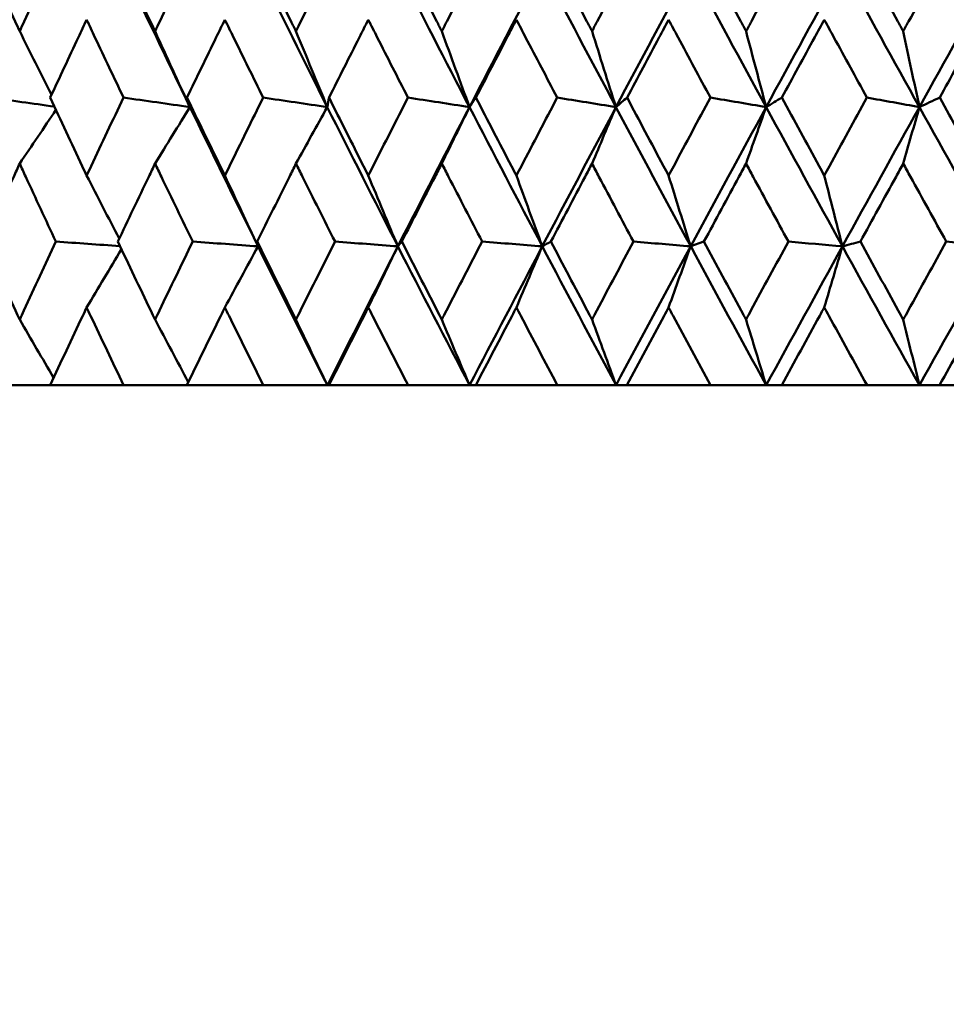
# Model space of a CAD drawing. Header units: millimetres. Extents: x 123 to 2417, y 726 to 3130.
# Tile 163 of 244: x 1414.28 to 1421.4, y 803.57 to 811.12. Entities that reach past the tile are written whole.
import ezdxf

# ---------------------------------------------------------------- set-up
doc = ezdxf.new("R2010")
doc.units = ezdxf.units.MM
doc.header["$LTSCALE"] = 12
doc.layers.add('Widoczne (ISO)', color=7, linetype='Continuous', lineweight=50)

msp = doc.modelspace()

# ---------------------------------------------------------------- linework, layer by layer
at = {"layer": 'Widoczne (ISO)'}
for p, q in [((1419.4331, 809.3828), (1419.5352, 809.4192)), ((1414.5166, 808.3166), (1414.0515, 808.3166)), ((1414.5166, 808.3166), (1415.0804, 808.3166)), ((1415.5658, 808.3166), (1415.0804, 808.3166)), ((1415.5658, 808.3166), (1416.1525, 808.3166)), ((1416.6443, 808.3166), (1416.1525, 808.3166)), ((1416.6564, 808.3166), (1416.6443, 808.3166)), ((1416.6564, 808.3166), (1417.2637, 808.3166)), ((1417.7358, 808.3166), (1417.2637, 808.3166)), ((1417.7839, 808.3166), (1417.7358, 808.3166)), ((1417.7839, 808.3166), (1418.4095, 808.3166)), ((1418.8601, 808.3166), (1418.4095, 808.3166)), ((1418.9441, 808.3166), (1418.8601, 808.3166)), ((1418.9441, 808.3166), (1419.5854, 808.3166)), ((1420.0127, 808.3166), (1419.5854, 808.3166)), ((1420.1322, 808.3166), (1420.0127, 808.3166)), ((1420.1322, 808.3166), (1420.7868, 808.3166)), ((1421.1891, 808.3166), (1420.7868, 808.3166)), ((1421.3437, 808.3166), (1421.1891, 808.3166)), ((1421.3437, 808.3166), (1422.0089, 808.3166))]:
    msp.add_line(p, q, dxfattribs=at)
msp.add_circle((1426.0385, 776.3166), 50, dxfattribs=at)
for points, knots in [([(1414.0105, 811.6311), (1414.0892, 811.4571), (1414.1684, 811.2831), (1414.2596, 811.0838), (1414.2712, 811.0584), (1414.2828, 811.0331)], [0.01556037, 0.01556037, 0.01556037, 0.01556037, 0.07555527, 0.07555527, 0.08428623, 0.08428623, 0.08428623, 0.08428623]), ([(1414.2828, 811.0331), (1414.2944, 811.0584), (1414.306, 811.0837), (1414.3975, 811.283), (1414.4778, 811.4571), (1414.5585, 811.6311)], [0.06686277, 0.06686277, 0.06686277, 0.06686277, 0.07557848, 0.07557848, 0.13558897, 0.13558897, 0.13558897, 0.13558897]), ([(1415.0376, 811.6311), (1415.1199, 811.4571), (1415.2026, 811.2831), (1415.2978, 811.0838), (1415.3099, 811.0584), (1415.322, 811.0331)], [0.01556037, 0.01556037, 0.01556037, 0.01556037, 0.07555527, 0.07555527, 0.08428623, 0.08428623, 0.08428623, 0.08428623]), ([(1415.322, 811.0331), (1415.3341, 811.0584), (1415.3462, 811.0837), (1415.4417, 811.283), (1415.5254, 811.4571), (1415.6095, 811.6311)], [0.06686277, 0.06686277, 0.06686277, 0.06686277, 0.07557848, 0.07557848, 0.13558897, 0.13558897, 0.13558897, 0.13558897]), ([(1416.1081, 811.6311), (1416.1936, 811.4571), (1416.2795, 811.2831), (1416.3783, 811.0838), (1416.3909, 811.0584), (1416.4035, 811.0331)], [0.01556037, 0.01556037, 0.01556037, 0.01556037, 0.07555527, 0.07555527, 0.08428623, 0.08428623, 0.08428623, 0.08428623]), ([(1416.4035, 811.0331), (1416.416, 811.0584), (1416.4286, 811.0837), (1416.5276, 811.283), (1416.6145, 811.4571), (1416.7016, 811.6311)], [0.06686277, 0.06686277, 0.06686277, 0.06686277, 0.07557848, 0.07557848, 0.13558897, 0.13558897, 0.13558897, 0.13558897]), ([(1417.2177, 811.6311), (1417.3061, 811.4571), (1417.3949, 811.2831), (1417.497, 811.0838), (1417.51, 811.0584), (1417.5229, 811.0331)], [0.01556037, 0.01556037, 0.01556037, 0.01556037, 0.07555527, 0.07555527, 0.08428623, 0.08428623, 0.08428623, 0.08428623]), ([(1417.5229, 811.0331), (1417.5359, 811.0584), (1417.5489, 811.0837), (1417.6512, 811.283), (1417.7408, 811.4571), (1417.8306, 811.6311)], [0.06686277, 0.06686277, 0.06686277, 0.06686277, 0.07557848, 0.07557848, 0.13558897, 0.13558897, 0.13558897, 0.13558897]), ([(1418.3622, 811.6311), (1418.4532, 811.4571), (1418.5445, 811.2831), (1418.6494, 811.0838), (1418.6627, 811.0584), (1418.676, 811.0331)], [0.01556037, 0.01556037, 0.01556037, 0.01556037, 0.07555527, 0.07555527, 0.08428623, 0.08428623, 0.08428623, 0.08428623]), ([(1418.676, 811.0331), (1418.6894, 811.0584), (1418.7027, 811.0837), (1418.8078, 811.283), (1418.8998, 811.4571), (1418.992, 811.6311)], [0.06686277, 0.06686277, 0.06686277, 0.06686277, 0.07557848, 0.07557848, 0.13558897, 0.13558897, 0.13558897, 0.13558897]), ([(1419.537, 811.6311), (1419.6301, 811.4571), (1419.7236, 811.2831), (1419.8309, 811.0838), (1419.8445, 811.0584), (1419.8582, 811.0331)], [0.01556037, 0.01556037, 0.01556037, 0.01556037, 0.07555527, 0.07555527, 0.08428623, 0.08428623, 0.08428623, 0.08428623]), ([(1419.8582, 811.0331), (1419.8718, 811.0584), (1419.8854, 811.0837), (1419.9929, 811.283), (1420.087, 811.4571), (1420.1812, 811.6311)], [0.06686277, 0.06686277, 0.06686277, 0.06686277, 0.07557848, 0.07557848, 0.13558897, 0.13558897, 0.13558897, 0.13558897]), ([(1420.7374, 811.6311), (1420.8324, 811.4571), (1420.9276, 811.2831), (1421.0369, 811.0838), (1421.0508, 811.0584), (1421.0647, 811.0331)], [0.01556037, 0.01556037, 0.01556037, 0.01556037, 0.07555527, 0.07555527, 0.08428623, 0.08428623, 0.08428623, 0.08428623]), ([(1421.0647, 811.0331), (1421.0786, 811.0584), (1421.0925, 811.0837), (1421.2019, 811.283), (1421.2976, 811.4571), (1421.3935, 811.6311)], [0.06686277, 0.06686277, 0.06686277, 0.06686277, 0.07557848, 0.07557848, 0.13558897, 0.13558897, 0.13558897, 0.13558897]), ([(1414.7969, 811.1219), (1414.7757, 811.0768), (1414.7545, 811.0317), (1414.661, 810.8325), (1414.589, 810.6784), (1414.5174, 810.5243)], [0.04598621, 0.04598621, 0.04598621, 0.04598621, 0.06155279, 0.06155279, 0.11473062, 0.11473062, 0.11473062, 0.11473062]), ([(1415.0796, 810.5243), (1415.0063, 810.6784), (1414.9333, 810.8325), (1414.8393, 811.0316), (1414.8181, 811.0768), (1414.7969, 811.1219)], [0.00838421, 0.00838421, 0.00838421, 0.00838421, 0.06155515, 0.06155515, 0.07712864, 0.07712864, 0.07712864, 0.07712864]), ([(1415.8577, 811.1219), (1415.8356, 811.0768), (1415.8136, 811.0317), (1415.7163, 810.8325), (1415.6413, 810.6784), (1415.5666, 810.5243)], [0.04598621, 0.04598621, 0.04598621, 0.04598621, 0.06155279, 0.06155279, 0.11473062, 0.11473062, 0.11473062, 0.11473062]), ([(1416.1517, 810.5243), (1416.0755, 810.6784), (1415.9996, 810.8325), (1415.9019, 811.0316), (1415.8798, 811.0768), (1415.8577, 811.1219)], [0.00838421, 0.00838421, 0.00838421, 0.00838421, 0.06155515, 0.06155515, 0.07712864, 0.07712864, 0.07712864, 0.07712864]), ([(1416.9587, 811.1219), (1416.9359, 811.0768), (1416.913, 811.0317), (1416.8123, 810.8325), (1416.7346, 810.6784), (1416.6572, 810.5243)], [0.04598621, 0.04598621, 0.04598621, 0.04598621, 0.06155279, 0.06155279, 0.11473062, 0.11473062, 0.11473062, 0.11473062]), ([(1417.2629, 810.5243), (1417.1841, 810.6784), (1417.1056, 810.8325), (1417.0045, 811.0316), (1416.9816, 811.0768), (1416.9587, 811.1219)], [0.00838421, 0.00838421, 0.00838421, 0.00838421, 0.06155515, 0.06155515, 0.07712864, 0.07712864, 0.07712864, 0.07712864]), ([(1418.0956, 811.1219), (1418.072, 811.0768), (1418.0485, 811.0317), (1417.9447, 810.8325), (1417.8646, 810.6784), (1417.7848, 810.5243)], [0.04598621, 0.04598621, 0.04598621, 0.04598621, 0.06155279, 0.06155279, 0.11473062, 0.11473062, 0.11473062, 0.11473062]), ([(1418.4086, 810.5243), (1418.3276, 810.6784), (1418.2468, 810.8325), (1418.1427, 811.0316), (1418.1191, 811.0768), (1418.0956, 811.1219)], [0.00838421, 0.00838421, 0.00838421, 0.00838421, 0.06155515, 0.06155515, 0.07712864, 0.07712864, 0.07712864, 0.07712864]), ([(1419.2638, 811.1219), (1419.2396, 811.0768), (1419.2155, 811.0317), (1419.1091, 810.8325), (1419.0269, 810.6784), (1418.945, 810.5243)], [0.04598621, 0.04598621, 0.04598621, 0.04598621, 0.06155279, 0.06155279, 0.11473062, 0.11473062, 0.11473062, 0.11473062]), ([(1419.5845, 810.5243), (1419.5016, 810.6784), (1419.4188, 810.8325), (1419.3121, 811.0316), (1419.2879, 811.0768), (1419.2638, 811.1219)], [0.00838421, 0.00838421, 0.00838421, 0.00838421, 0.06155515, 0.06155515, 0.07712864, 0.07712864, 0.07712864, 0.07712864]), ([(1420.4587, 811.1219), (1420.4341, 811.0768), (1420.4095, 811.0317), (1420.3008, 810.8325), (1420.2169, 810.6784), (1420.1331, 810.5243)], [0.04598621, 0.04598621, 0.04598621, 0.04598621, 0.06155279, 0.06155279, 0.11473062, 0.11473062, 0.11473062, 0.11473062]), ([(1420.7859, 810.5243), (1420.7013, 810.6784), (1420.6169, 810.8325), (1420.508, 811.0316), (1420.4834, 811.0768), (1420.4587, 811.1219)], [0.00838421, 0.00838421, 0.00838421, 0.00838421, 0.06155515, 0.06155515, 0.07712864, 0.07712864, 0.07712864, 0.07712864]), ([(1421.6757, 811.1219), (1421.6506, 811.0768), (1421.6256, 811.0317), (1421.5151, 810.8325), (1421.4298, 810.6784), (1421.3446, 810.5243)], [0.04598621, 0.04598621, 0.04598621, 0.04598621, 0.06155279, 0.06155279, 0.11473062, 0.11473062, 0.11473062, 0.11473062]), ([(1414.5174, 810.5243), (1414.5986, 810.3492), (1414.6803, 810.1741), (1414.7739, 809.9745), (1414.7854, 809.95), (1414.7969, 809.9255)], [0.01044349, 0.01044349, 0.01044349, 0.01044349, 0.07085106, 0.07085106, 0.07930241, 0.07930241, 0.07930241, 0.07930241]), ([(1414.7969, 809.9255), (1414.8084, 809.9499), (1414.8199, 809.9744), (1414.9137, 810.174), (1414.9965, 810.3492), (1415.0796, 810.5243)], [0.06241522, 0.06241522, 0.06241522, 0.06241522, 0.0708546, 0.0708546, 0.13127416, 0.13127416, 0.13127416, 0.13127416]), ([(1415.5666, 810.5243), (1415.6513, 810.3492), (1415.7363, 810.1741), (1415.8338, 809.9745), (1415.8457, 809.95), (1415.8577, 809.9255)], [0.01044349, 0.01044349, 0.01044349, 0.01044349, 0.07085106, 0.07085106, 0.07930241, 0.07930241, 0.07930241, 0.07930241]), ([(1415.8577, 809.9255), (1415.8697, 809.9499), (1415.8816, 809.9744), (1415.9793, 810.174), (1416.0653, 810.3492), (1416.1517, 810.5243)], [0.06241522, 0.06241522, 0.06241522, 0.06241522, 0.0708546, 0.0708546, 0.13127416, 0.13127416, 0.13127416, 0.13127416]), ([(1416.6572, 810.5243), (1416.7449, 810.3492), (1416.8331, 810.1741), (1416.9339, 809.9745), (1416.9463, 809.95), (1416.9587, 809.9255)], [0.01044349, 0.01044349, 0.01044349, 0.01044349, 0.07085106, 0.07085106, 0.07930241, 0.07930241, 0.07930241, 0.07930241]), ([(1416.9587, 809.9255), (1416.9711, 809.9499), (1416.9835, 809.9744), (1417.0846, 810.174), (1417.1736, 810.3492), (1417.2629, 810.5243)], [0.06241522, 0.06241522, 0.06241522, 0.06241522, 0.0708546, 0.0708546, 0.13127416, 0.13127416, 0.13127416, 0.13127416]), ([(1417.7848, 810.5243), (1417.8753, 810.3492), (1417.9661, 810.1741), (1418.07, 809.9745), (1418.0828, 809.95), (1418.0956, 809.9255)], [0.01044349, 0.01044349, 0.01044349, 0.01044349, 0.07085106, 0.07085106, 0.07930241, 0.07930241, 0.07930241, 0.07930241]), ([(1418.0956, 809.9255), (1418.1083, 809.9499), (1418.1211, 809.9744), (1418.2252, 810.174), (1418.3168, 810.3492), (1418.4086, 810.5243)], [0.06241522, 0.06241522, 0.06241522, 0.06241522, 0.0708546, 0.0708546, 0.13127416, 0.13127416, 0.13127416, 0.13127416]), ([(1418.945, 810.5243), (1419.0379, 810.3492), (1419.131, 810.1741), (1419.2376, 809.9745), (1419.2507, 809.95), (1419.2638, 809.9255)], [0.01044349, 0.01044349, 0.01044349, 0.01044349, 0.07085106, 0.07085106, 0.07930241, 0.07930241, 0.07930241, 0.07930241]), ([(1419.2638, 809.9255), (1419.2768, 809.9499), (1419.2899, 809.9744), (1419.3966, 810.174), (1419.4905, 810.3492), (1419.5845, 810.5243)], [0.06241522, 0.06241522, 0.06241522, 0.06241522, 0.0708546, 0.0708546, 0.13127416, 0.13127416, 0.13127416, 0.13127416]), ([(1420.1331, 810.5243), (1420.2281, 810.3492), (1420.3232, 810.1741), (1420.432, 809.9745), (1420.4454, 809.95), (1420.4587, 809.9255)], [0.01044349, 0.01044349, 0.01044349, 0.01044349, 0.07085106, 0.07085106, 0.07930241, 0.07930241, 0.07930241, 0.07930241]), ([(1420.4587, 809.9255), (1420.4721, 809.9499), (1420.4854, 809.9744), (1420.5943, 810.174), (1420.69, 810.3492), (1420.7859, 810.5243)], [0.06241522, 0.06241522, 0.06241522, 0.06241522, 0.0708546, 0.0708546, 0.13127416, 0.13127416, 0.13127416, 0.13127416]), ([(1421.3446, 810.5243), (1421.4412, 810.3492), (1421.538, 810.1741), (1421.6485, 809.9745), (1421.6621, 809.95), (1421.6757, 809.9255)], [0.01044349, 0.01044349, 0.01044349, 0.01044349, 0.07085106, 0.07085106, 0.07930241, 0.07930241, 0.07930241, 0.07930241]), ([(1414.2828, 810.0174), (1414.2674, 809.984), (1414.252, 809.9505), (1414.1604, 809.7511), (1414.0845, 809.5851), (1414.009, 809.4192)], [0.04993807, 0.04993807, 0.04993807, 0.04993807, 0.0614821, 0.0614821, 0.11877783, 0.11877783, 0.11877783, 0.11877783]), ([(1414.5601, 809.4192), (1414.4827, 809.5851), (1414.4057, 809.7511), (1414.3137, 809.9505), (1414.2982, 809.984), (1414.2828, 810.0174)], [0.00418374, 0.00418374, 0.00418374, 0.00418374, 0.06147247, 0.06147247, 0.07302352, 0.07302352, 0.07302352, 0.07302352]), ([(1415.322, 810.0174), (1415.3059, 809.984), (1415.2899, 809.9505), (1415.1942, 809.7511), (1415.1149, 809.5851), (1415.036, 809.4192)], [0.04993807, 0.04993807, 0.04993807, 0.04993807, 0.0614821, 0.0614821, 0.11877783, 0.11877783, 0.11877783, 0.11877783]), ([(1415.6111, 809.4192), (1415.5305, 809.5851), (1415.4502, 809.7511), (1415.3542, 809.9505), (1415.3381, 809.984), (1415.322, 810.0174)], [0.00418374, 0.00418374, 0.00418374, 0.00418374, 0.06147247, 0.06147247, 0.07302352, 0.07302352, 0.07302352, 0.07302352]), ([(1416.4035, 810.0174), (1416.3868, 809.984), (1416.3701, 809.9505), (1416.2708, 809.7511), (1416.1884, 809.5851), (1416.1064, 809.4192)], [0.04993807, 0.04993807, 0.04993807, 0.04993807, 0.0614821, 0.0614821, 0.11877783, 0.11877783, 0.11877783, 0.11877783]), ([(1416.7033, 809.4192), (1416.6197, 809.5851), (1416.5365, 809.7511), (1416.4369, 809.9505), (1416.4202, 809.984), (1416.4035, 810.0174)], [0.00418374, 0.00418374, 0.00418374, 0.00418374, 0.06147247, 0.06147247, 0.07302352, 0.07302352, 0.07302352, 0.07302352]), ([(1417.5229, 810.0174), (1417.5057, 809.984), (1417.4885, 809.9505), (1417.3859, 809.7511), (1417.3008, 809.5851), (1417.216, 809.4192)], [0.04993807, 0.04993807, 0.04993807, 0.04993807, 0.0614821, 0.0614821, 0.11877783, 0.11877783, 0.11877783, 0.11877783]), ([(1417.8323, 809.4192), (1417.7462, 809.5851), (1417.6603, 809.7511), (1417.5574, 809.9505), (1417.5402, 809.984), (1417.5229, 810.0174)], [0.00418374, 0.00418374, 0.00418374, 0.00418374, 0.06147247, 0.06147247, 0.07302352, 0.07302352, 0.07302352, 0.07302352]), ([(1418.676, 810.0174), (1418.6583, 809.984), (1418.6407, 809.9505), (1418.5352, 809.7511), (1418.4477, 809.5851), (1418.3605, 809.4192)], [0.04993807, 0.04993807, 0.04993807, 0.04993807, 0.0614821, 0.0614821, 0.11877783, 0.11877783, 0.11877783, 0.11877783]), ([(1418.9938, 809.4192), (1418.9053, 809.5851), (1418.8171, 809.7511), (1418.7115, 809.9505), (1418.6938, 809.984), (1418.676, 810.0174)], [0.00418374, 0.00418374, 0.00418374, 0.00418374, 0.06147247, 0.06147247, 0.07302352, 0.07302352, 0.07302352, 0.07302352]), ([(1419.8582, 810.0174), (1419.8401, 809.984), (1419.822, 809.9505), (1419.7141, 809.7511), (1419.6246, 809.5851), (1419.5352, 809.4192)], [0.04993807, 0.04993807, 0.04993807, 0.04993807, 0.0614821, 0.0614821, 0.11877783, 0.11877783, 0.11877783, 0.11877783]), ([(1420.183, 809.4192), (1420.0926, 809.5851), (1420.0025, 809.7511), (1419.8944, 809.9505), (1419.8763, 809.984), (1419.8582, 810.0174)], [0.00418374, 0.00418374, 0.00418374, 0.00418374, 0.06147247, 0.06147247, 0.07302352, 0.07302352, 0.07302352, 0.07302352]), ([(1421.0647, 810.0174), (1421.0463, 809.984), (1421.0279, 809.9505), (1420.918, 809.7511), (1420.8267, 809.5851), (1420.7356, 809.4192)], [0.04993807, 0.04993807, 0.04993807, 0.04993807, 0.0614821, 0.0614821, 0.11877783, 0.11877783, 0.11877783, 0.11877783]), ([(1421.3953, 809.4192), (1421.3034, 809.5851), (1421.2117, 809.7511), (1421.1016, 809.9505), (1421.0832, 809.984), (1421.0647, 810.0174)], [0.00418374, 0.00418374, 0.00418374, 0.00418374, 0.06147247, 0.06147247, 0.07302352, 0.07302352, 0.07302352, 0.07302352]), ([(1414.009, 809.4192), (1414.0891, 809.2429), (1414.1697, 809.0667), (1414.2614, 808.8673), (1414.2721, 808.844), (1414.2828, 808.8208)], [0.00523804, 0.00523804, 0.00523804, 0.00523804, 0.06606705, 0.06606705, 0.07409033, 0.07409033, 0.07409033, 0.07409033]), ([(1414.2828, 808.8208), (1414.2935, 808.844), (1414.3042, 808.8672), (1414.3963, 809.0666), (1414.478, 809.2429), (1414.5601, 809.4192)], [0.05804162, 0.05804162, 0.05804162, 0.05804162, 0.06605559, 0.06605559, 0.12689392, 0.12689392, 0.12689392, 0.12689392]), ([(1415.036, 809.4192), (1415.1197, 809.2429), (1415.2039, 809.0667), (1415.2997, 808.8673), (1415.3108, 808.844), (1415.322, 808.8208)], [0.00523804, 0.00523804, 0.00523804, 0.00523804, 0.06606705, 0.06606705, 0.07409033, 0.07409033, 0.07409033, 0.07409033]), ([(1415.322, 808.8208), (1415.3332, 808.844), (1415.3443, 808.8672), (1415.4404, 809.0666), (1415.5256, 809.2429), (1415.6111, 809.4192)], [0.05804162, 0.05804162, 0.05804162, 0.05804162, 0.06605559, 0.06605559, 0.12689392, 0.12689392, 0.12689392, 0.12689392]), ([(1416.1064, 809.4192), (1416.1934, 809.2429), (1416.2808, 809.0667), (1416.3803, 808.8673), (1416.3919, 808.844), (1416.4035, 808.8208)], [0.00523804, 0.00523804, 0.00523804, 0.00523804, 0.06606705, 0.06606705, 0.07409033, 0.07409033, 0.07409033, 0.07409033]), ([(1416.4035, 808.8208), (1416.415, 808.844), (1416.4266, 808.8672), (1416.5263, 809.0666), (1416.6146, 809.2429), (1416.7033, 809.4192)], [0.05804162, 0.05804162, 0.05804162, 0.05804162, 0.06605559, 0.06605559, 0.12689392, 0.12689392, 0.12689392, 0.12689392]), ([(1417.216, 809.4192), (1417.306, 809.2429), (1417.3963, 809.0667), (1417.499, 808.8673), (1417.511, 808.844), (1417.5229, 808.8208)], [0.00523804, 0.00523804, 0.00523804, 0.00523804, 0.06606705, 0.06606705, 0.07409033, 0.07409033, 0.07409033, 0.07409033]), ([(1417.5229, 808.8208), (1417.5349, 808.844), (1417.5469, 808.8672), (1417.6498, 809.0666), (1417.7409, 809.2429), (1417.8323, 809.4192)], [0.05804162, 0.05804162, 0.05804162, 0.05804162, 0.06605559, 0.06605559, 0.12689392, 0.12689392, 0.12689392, 0.12689392]), ([(1418.3605, 809.4192), (1418.453, 809.2429), (1418.5459, 809.0667), (1418.6514, 808.8673), (1418.6637, 808.844), (1418.676, 808.8208)], [0.00523804, 0.00523804, 0.00523804, 0.00523804, 0.06606705, 0.06606705, 0.07409033, 0.07409033, 0.07409033, 0.07409033]), ([(1418.676, 808.8208), (1418.6883, 808.844), (1418.7006, 808.8672), (1418.8063, 809.0666), (1418.8999, 809.2429), (1418.9938, 809.4192)], [0.05804162, 0.05804162, 0.05804162, 0.05804162, 0.06605559, 0.06605559, 0.12689392, 0.12689392, 0.12689392, 0.12689392]), ([(1419.5352, 809.4192), (1419.63, 809.2429), (1419.7251, 809.0667), (1419.833, 808.8673), (1419.8456, 808.844), (1419.8582, 808.8208)], [0.00523804, 0.00523804, 0.00523804, 0.00523804, 0.06606705, 0.06606705, 0.07409033, 0.07409033, 0.07409033, 0.07409033]), ([(1419.8582, 808.8208), (1419.8708, 808.844), (1419.8833, 808.8672), (1419.9914, 809.0666), (1420.0871, 809.2429), (1420.183, 809.4192)], [0.05804162, 0.05804162, 0.05804162, 0.05804162, 0.06605559, 0.06605559, 0.12689392, 0.12689392, 0.12689392, 0.12689392]), ([(1420.7356, 809.4192), (1420.8322, 809.2429), (1420.9291, 809.0667), (1421.0391, 808.8673), (1421.0519, 808.844), (1421.0647, 808.8208)], [0.00523804, 0.00523804, 0.00523804, 0.00523804, 0.06606705, 0.06606705, 0.07409033, 0.07409033, 0.07409033, 0.07409033]), ([(1421.0647, 808.8208), (1421.0775, 808.844), (1421.0904, 808.8672), (1421.2004, 809.0666), (1421.2978, 809.2429), (1421.3953, 809.4192)], [0.05804162, 0.05804162, 0.05804162, 0.05804162, 0.06605559, 0.06605559, 0.12689392, 0.12689392, 0.12689392, 0.12689392]), ([(1414.7969, 808.9142), (1414.7867, 808.8926), (1414.7766, 808.8711), (1414.6828, 808.6719), (1414.5995, 808.4942), (1414.5166, 808.3166)], [0.05393723, 0.05393723, 0.05393723, 0.05393723, 0.06137399, 0.06137399, 0.12273355, 0.12273355, 0.12273355, 0.12273355]), ([(1415.0804, 808.3166), (1414.9956, 808.4942), (1414.9112, 808.6718), (1414.8172, 808.8711), (1414.807, 808.8926), (1414.7969, 808.9142)], [0, 0, 0, 0, 0.06135239, 0.06135239, 0.06879633, 0.06879633, 0.06879633, 0.06879633]), ([(1415.8577, 808.9142), (1415.8471, 808.8926), (1415.8366, 808.8711), (1415.7389, 808.6719), (1415.6522, 808.4942), (1415.5658, 808.3166)], [0.05393723, 0.05393723, 0.05393723, 0.05393723, 0.06137399, 0.06137399, 0.12273355, 0.12273355, 0.12273355, 0.12273355]), ([(1416.1525, 808.3166), (1416.0644, 808.4942), (1415.9767, 808.6718), (1415.8789, 808.8711), (1415.8683, 808.8926), (1415.8577, 808.9142)], [0, 0, 0, 0, 0.06135239, 0.06135239, 0.06879633, 0.06879633, 0.06879633, 0.06879633]), ([(1416.9587, 808.9142), (1416.9478, 808.8926), (1416.9369, 808.8711), (1416.8358, 808.6719), (1416.7459, 808.4942), (1416.6564, 808.3166)], [0.05393723, 0.05393723, 0.05393723, 0.05393723, 0.06137399, 0.06137399, 0.12273355, 0.12273355, 0.12273355, 0.12273355]), ([(1417.2637, 808.3166), (1417.1726, 808.4942), (1417.0819, 808.6718), (1416.9806, 808.8711), (1416.9697, 808.8926), (1416.9587, 808.9142)], [0, 0, 0, 0, 0.06135239, 0.06135239, 0.06879633, 0.06879633, 0.06879633, 0.06879633]), ([(1418.0956, 808.9142), (1418.0843, 808.8926), (1418.073, 808.8711), (1417.9689, 808.6719), (1417.8763, 808.4942), (1417.7839, 808.3166)], [0.05393723, 0.05393723, 0.05393723, 0.05393723, 0.06137399, 0.06137399, 0.12273355, 0.12273355, 0.12273355, 0.12273355]), ([(1418.4095, 808.3166), (1418.3158, 808.4942), (1418.2224, 808.6718), (1418.1181, 808.8711), (1418.1069, 808.8926), (1418.0956, 808.9142)], [0, 0, 0, 0, 0.06135239, 0.06135239, 0.06879633, 0.06879633, 0.06879633, 0.06879633]), ([(1419.2638, 808.9142), (1419.2522, 808.8926), (1419.2407, 808.8711), (1419.1339, 808.6719), (1419.0389, 808.4942), (1418.9441, 808.3166)], [0.05393723, 0.05393723, 0.05393723, 0.05393723, 0.06137399, 0.06137399, 0.12273355, 0.12273355, 0.12273355, 0.12273355]), ([(1419.5854, 808.3166), (1419.4895, 808.4942), (1419.3938, 808.6718), (1419.2869, 808.8711), (1419.2753, 808.8926), (1419.2638, 808.9142)], [0, 0, 0, 0, 0.06135239, 0.06135239, 0.06879633, 0.06879633, 0.06879633, 0.06879633]), ([(1420.4587, 808.9142), (1420.4469, 808.8926), (1420.4351, 808.8711), (1420.3261, 808.6719), (1420.2291, 808.4942), (1420.1322, 808.3166)], [0.05393723, 0.05393723, 0.05393723, 0.05393723, 0.06137399, 0.06137399, 0.12273355, 0.12273355, 0.12273355, 0.12273355]), ([(1420.7868, 808.3166), (1420.689, 808.4942), (1420.5914, 808.6718), (1420.4823, 808.8711), (1420.4705, 808.8926), (1420.4587, 808.9142)], [0, 0, 0, 0, 0.06135239, 0.06135239, 0.06879633, 0.06879633, 0.06879633, 0.06879633]), ([(1421.6757, 808.9142), (1421.6637, 808.8926), (1421.6517, 808.8711), (1421.5409, 808.6719), (1421.4422, 808.4942), (1421.3437, 808.3166)], [0.05393723, 0.05393723, 0.05393723, 0.05393723, 0.06137399, 0.06137399, 0.12273355, 0.12273355, 0.12273355, 0.12273355])]:
    msp.add_open_spline(points, degree=3, knots=knots, dxfattribs=at)
for points in [[(1415.5894, 810.4515), (1415.4167, 810.8082), (1415.2458, 811.1649), (1415.0767, 811.5216)], [(1416.6439, 810.4515), (1416.4647, 810.8082), (1416.2871, 811.1649), (1416.1111, 811.5216)], [(1417.7354, 810.4515), (1417.5504, 810.8082), (1417.3668, 811.1649), (1417.1847, 811.5216)], [(1417.7354, 810.4515), (1417.9202, 810.8082), (1418.1061, 811.1649), (1418.2933, 811.5216)], [(1418.8598, 810.4515), (1418.6697, 810.8082), (1418.4808, 811.1649), (1418.2933, 811.5216)], [(1418.8598, 810.4515), (1419.0496, 810.8082), (1419.2405, 811.1649), (1419.4324, 811.5216)], [(1420.0124, 810.4515), (1419.818, 810.8082), (1419.6246, 811.1649), (1419.4324, 811.5216)], [(1420.0124, 810.4515), (1420.2066, 810.8082), (1420.4017, 811.1649), (1420.5976, 811.5216)], [(1421.1888, 810.4515), (1420.9909, 810.8082), (1420.7938, 811.1649), (1420.5976, 811.5216)], [(1421.1888, 810.4515), (1421.3867, 810.8082), (1421.5852, 811.1649), (1421.7843, 811.5216)], [(1414.2828, 811.0331), (1414.3643, 810.8707), (1414.4459, 810.7086), (1414.5278, 810.5468)], [(1415.322, 811.0331), (1415.4108, 810.8388), (1415.5, 810.6449), (1415.5894, 810.4515)], [(1416.4035, 811.0331), (1416.4833, 810.8388), (1416.5635, 810.6449), (1416.6439, 810.4515)], [(1417.5229, 811.0331), (1417.5935, 810.8388), (1417.6644, 810.6449), (1417.7354, 810.4515)], [(1418.676, 811.0331), (1418.7371, 810.8388), (1418.7983, 810.6449), (1418.8598, 810.4515)], [(1419.8582, 811.0331), (1419.9094, 810.8388), (1419.9608, 810.6449), (1420.0124, 810.4515)], [(1421.0647, 811.0331), (1421.106, 810.8388), (1421.1473, 810.6449), (1421.1888, 810.4515)], [(1414.5495, 810.4552), (1414.3832, 810.4782), (1414.217, 810.5013), (1414.0507, 810.5243)], [(1415.5894, 810.4515), (1415.4195, 810.4758), (1415.2495, 810.5), (1415.0796, 810.5243)], [(1415.5894, 810.4515), (1415.5818, 810.4758), (1415.5742, 810.5), (1415.5666, 810.5243)], [(1416.6439, 810.4515), (1416.4798, 810.4758), (1416.3158, 810.5), (1416.1517, 810.5243)], [(1416.6439, 810.4515), (1416.6483, 810.4758), (1416.6528, 810.5), (1416.6572, 810.5243)], [(1417.7354, 810.4515), (1417.5779, 810.4758), (1417.4204, 810.5), (1417.2629, 810.5243)], [(1417.7354, 810.4515), (1417.7519, 810.4758), (1417.7683, 810.5), (1417.7848, 810.5243)], [(1418.8598, 810.4515), (1418.7094, 810.4758), (1418.559, 810.5), (1418.4086, 810.5243)], [(1418.8598, 810.4515), (1418.8882, 810.4758), (1418.9166, 810.5), (1418.945, 810.5243)], [(1420.0124, 810.4515), (1419.8698, 810.4758), (1419.7272, 810.5), (1419.5845, 810.5243)], [(1420.0124, 810.4515), (1420.0526, 810.4758), (1420.0929, 810.5), (1420.1331, 810.5243)], [(1421.1888, 810.4515), (1421.0545, 810.4758), (1420.9202, 810.5), (1420.7859, 810.5243)], [(1421.1888, 810.4515), (1421.2408, 810.4758), (1421.2927, 810.5), (1421.3446, 810.5243)], [(1414.2828, 810.0174), (1414.3756, 810.155), (1414.4684, 810.2924), (1414.5614, 810.4296)], [(1415.322, 810.0174), (1415.411, 810.1623), (1415.5002, 810.307), (1415.5894, 810.4515)], [(1416.1121, 809.3828), (1415.9361, 809.7389), (1415.7619, 810.0952), (1415.5894, 810.4515)], [(1416.4035, 810.0174), (1416.4835, 810.1623), (1416.5636, 810.307), (1416.6439, 810.4515)], [(1417.1856, 809.3828), (1417.0035, 809.7389), (1416.8229, 810.0952), (1416.6439, 810.4515)], [(1417.1856, 809.3828), (1417.3676, 809.7389), (1417.5509, 810.0952), (1417.7354, 810.4515)], [(1417.5229, 810.0174), (1417.5937, 810.1623), (1417.6645, 810.307), (1417.7354, 810.4515)], [(1418.2941, 809.3828), (1418.1065, 809.7389), (1417.9202, 810.0952), (1417.7354, 810.4515)], [(1418.2941, 809.3828), (1418.4815, 809.7389), (1418.6701, 810.0952), (1418.8598, 810.4515)], [(1418.676, 810.0174), (1418.7372, 810.1623), (1418.7984, 810.307), (1418.8598, 810.4515)], [(1419.4331, 809.3828), (1419.2408, 809.7389), (1419.0496, 810.0952), (1418.8598, 810.4515)], [(1419.4331, 809.3828), (1419.6253, 809.7389), (1419.8184, 810.0952), (1420.0124, 810.4515)], [(1419.8582, 810.0174), (1419.9095, 810.1623), (1419.9609, 810.307), (1420.0124, 810.4515)], [(1420.5981, 809.3828), (1420.4019, 809.7389), (1420.2066, 810.0952), (1420.0124, 810.4515)], [(1420.5981, 809.3828), (1420.7943, 809.7389), (1420.9912, 810.0952), (1421.1888, 810.4515)], [(1421.0647, 810.0174), (1421.1061, 810.1623), (1421.1474, 810.307), (1421.1888, 810.4515)], [(1421.7847, 809.3828), (1421.5852, 809.7389), (1421.3866, 810.0952), (1421.1888, 810.4515)], [(1414.7969, 809.9255), (1414.88, 809.764), (1414.9634, 809.6029), (1415.0469, 809.4421)], [(1415.8577, 809.9255), (1415.9423, 809.7441), (1416.0271, 809.5633), (1416.1121, 809.3828)], [(1416.9587, 809.9255), (1417.0341, 809.7441), (1417.1098, 809.5633), (1417.1856, 809.3828)], [(1418.0956, 809.9255), (1418.1615, 809.7441), (1418.2277, 809.5633), (1418.2941, 809.3828)], [(1419.2638, 809.9255), (1419.32, 809.7441), (1419.3765, 809.5633), (1419.4331, 809.3828)], [(1420.4587, 809.9255), (1420.5051, 809.7441), (1420.5515, 809.5633), (1420.5981, 809.3828)], [(1415.0524, 809.3846), (1414.8883, 809.3961), (1414.7242, 809.4077), (1414.5601, 809.4192)], [(1416.1121, 809.3828), (1415.9451, 809.3949), (1415.7781, 809.4071), (1415.6111, 809.4192)], [(1415.8577, 808.9142), (1415.9424, 809.0707), (1416.0272, 809.2269), (1416.1121, 809.3828)], [(1416.1121, 809.3828), (1416.1102, 809.3949), (1416.1083, 809.4071), (1416.1064, 809.4192)], [(1416.6443, 808.3166), (1416.4653, 808.6718), (1416.2878, 809.0272), (1416.1121, 809.3828)], [(1416.6443, 808.3166), (1416.8234, 808.6718), (1417.0039, 809.0272), (1417.1856, 809.3828)], [(1417.1856, 809.3828), (1417.0248, 809.3949), (1416.8641, 809.4071), (1416.7033, 809.4192)], [(1416.9587, 808.9142), (1417.0342, 809.0707), (1417.1099, 809.2269), (1417.1856, 809.3828)], [(1417.1856, 809.3828), (1417.1957, 809.3949), (1417.2059, 809.4071), (1417.216, 809.4192)], [(1417.7358, 808.3166), (1417.5509, 808.6718), (1417.3675, 809.0272), (1417.1856, 809.3828)], [(1417.7358, 808.3166), (1417.9207, 808.6718), (1418.1068, 809.0272), (1418.2941, 809.3828)], [(1418.2941, 809.3828), (1418.1402, 809.3949), (1417.9862, 809.4071), (1417.8323, 809.4192)], [(1418.0956, 808.9142), (1418.1616, 809.0707), (1418.2278, 809.2269), (1418.2941, 809.3828)], [(1418.2941, 809.3828), (1418.3162, 809.3949), (1418.3383, 809.4071), (1418.3605, 809.4192)], [(1418.8601, 808.3166), (1418.6701, 808.6718), (1418.4814, 809.0272), (1418.2941, 809.3828)], [(1418.8601, 808.3166), (1419.0501, 808.6718), (1419.2411, 809.0272), (1419.4331, 809.3828)], [(1419.4331, 809.3828), (1419.2866, 809.3949), (1419.1402, 809.4071), (1418.9938, 809.4192)], [(1419.2638, 808.9142), (1419.3201, 809.0707), (1419.3766, 809.2269), (1419.4331, 809.3828)], [(1420.0127, 808.3166), (1419.8183, 808.6718), (1419.6251, 809.0272), (1419.4331, 809.3828)], [(1420.0127, 808.3166), (1420.2071, 808.6718), (1420.4022, 809.0272), (1420.5981, 809.3828)], [(1420.5981, 809.3828), (1420.4598, 809.3949), (1420.3214, 809.4071), (1420.183, 809.4192)], [(1420.4587, 808.9142), (1420.5051, 809.0707), (1420.5516, 809.2269), (1420.5981, 809.3828)], [(1420.5981, 809.3828), (1420.644, 809.3949), (1420.6898, 809.4071), (1420.7356, 809.4192)], [(1421.1891, 808.3166), (1420.9911, 808.6718), (1420.7941, 809.0272), (1420.5981, 809.3828)], [(1421.1891, 808.3166), (1421.387, 808.6718), (1421.5856, 809.0272), (1421.7847, 809.3828)], [(1421.7847, 809.3828), (1421.6549, 809.3949), (1421.5251, 809.4071), (1421.3953, 809.4192)], [(1414.7969, 808.9142), (1414.8858, 809.0631), (1414.9749, 809.2117), (1415.0641, 809.3601)], [(1414.2828, 808.8208), (1414.3695, 808.6714), (1414.4563, 808.5224), (1414.5433, 808.3737)], [(1415.322, 808.8208), (1415.4069, 808.6602), (1415.492, 808.5), (1415.5773, 808.3402)], [(1416.4035, 808.8208), (1416.4836, 808.6523), (1416.5638, 808.4842), (1416.6443, 808.3166)], [(1417.5229, 808.8208), (1417.5937, 808.6523), (1417.6647, 808.4842), (1417.7358, 808.3166)], [(1418.676, 808.8208), (1418.7372, 808.6523), (1418.7986, 808.4842), (1418.8601, 808.3166)], [(1419.8582, 808.8208), (1419.9096, 808.6523), (1419.9611, 808.4842), (1420.0127, 808.3166)], [(1421.0647, 808.8208), (1421.1061, 808.6523), (1421.1475, 808.4842), (1421.1891, 808.3166)]]:
    msp.add_open_spline(points, degree=3, dxfattribs=at)

doc.saveas('drawing.dxf')
